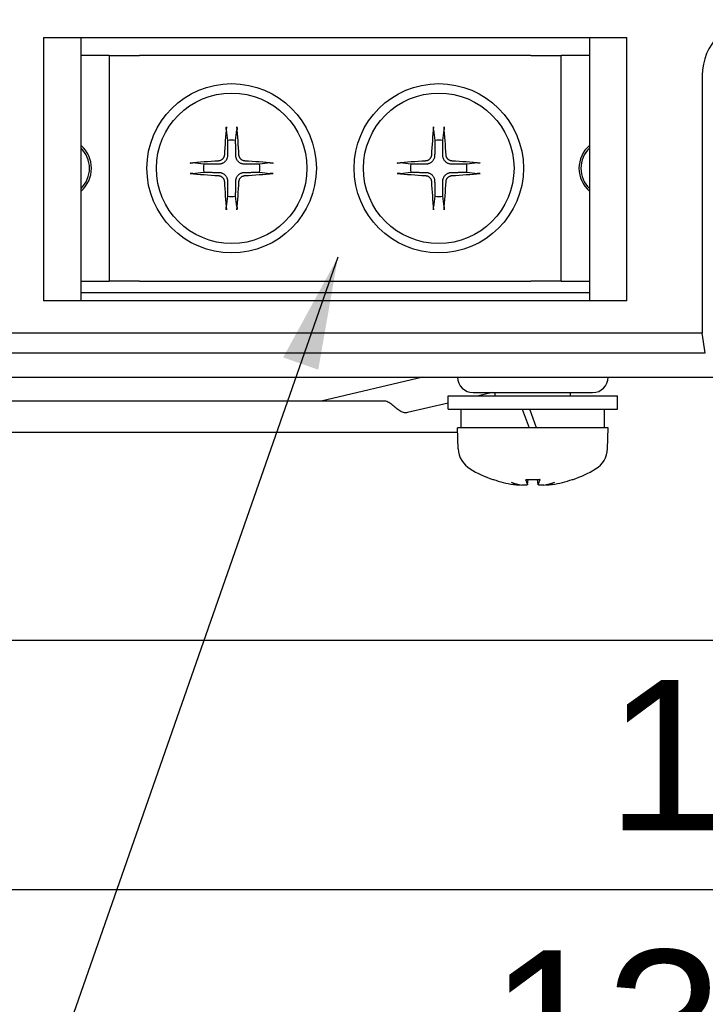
# Model space of a CAD drawing. Extents: x 12847 to 13300, y -1502 to -1025.
# Tile 15 of 42: x 12908 to 12945, y -1334 to -1282. Entities that reach past the tile are written whole.
import ezdxf

# ---------------------------------------------------------------- set-up
doc = ezdxf.new("R2010")
doc.units = 0
doc.layers.get('DEFPOINTS').update_dxf_attribs({"color": 8, "linetype": 'CONTINUOUS'})
doc.layers.add('2', color=2, linetype='CONTINUOUS')
doc.styles.get("Standard").update_dxf_attribs({"font": 'ARIAL.TTF'})
doc.dimstyles.new('ISO-25', dxfattribs={"dimtxt": 8, "dimasz": 8, "dimexe": 1, "dimexo": 1, "dimgap": 3, "dimtad": 1, "dimtxsty": 'STANDARD', "dimcen": 0, "dimclrd": 256, "dimclre": 256, "dimclrt": 2, "dimazin": 3, "dimtfac": 1, "dimtmove": 0, "dimatfit": 3})

# ---------------------------------------------------------------- blocks, each defined once
blk = doc.blocks.new('*D42')
at = {"layer": '2', "color": 7}
for p, q in [((13002.388, -1300.931), (13002.388, -1329.25)), ((12895.388, -1315.895), (12895.388, -1329.25)), ((12903.388, -1328.25), (12994.388, -1328.25))]:
    blk.add_line(p, q, dxfattribs=at)
for points in [[(12903.388, -1326.917), (12903.388, -1329.583), (12895.388, -1328.25)], [(12994.388, -1326.917), (12994.388, -1329.583), (13002.388, -1328.25)]]:
    blk.add_solid(points, dxfattribs=at)
at = {"layer": 'DEFPOINTS', "color": 0}
for p in [(13002.388, -1299.931), (12895.388, -1314.895), (13002.388, -1328.25)]:
    blk.add_point(p, dxfattribs=at)
at = {"layer": '2', "color": 7, "insert": (12948.888, -1321.165), "char_height": 8, "attachment_point": 5}
blk.add_mtext('107', dxfattribs=at)
blk = doc.blocks.new('*D43')
at = {"layer": '2', "color": 7}
for p, q in [((12874.638, -1311.008), (12874.638, -1343.617)), ((13010.638, -1311.008), (13010.638, -1343.617)), ((12882.638, -1342.617), (13002.638, -1342.617))]:
    blk.add_line(p, q, dxfattribs=at)
for points in [[(12882.638, -1341.284), (12882.638, -1343.95), (12874.638, -1342.617)], [(13002.638, -1341.284), (13002.638, -1343.95), (13010.638, -1342.617)]]:
    blk.add_solid(points, dxfattribs=at)
at = {"layer": 'DEFPOINTS', "color": 0}
for p in [(12874.638, -1310.008), (13010.638, -1310.008), (13010.638, -1342.617)]:
    blk.add_point(p, dxfattribs=at)
at = {"layer": '2', "color": 7, "insert": (12942.638, -1335.53), "char_height": 8, "attachment_point": 5}
blk.add_mtext('136', dxfattribs=at)

msp = doc.modelspace()

# ---------------------------------------------------------------- linework, layer by layer
at = {"layer": '2', "color": 7}
for p, q in [((12909.638, -1282.952), (12940.638, -1282.952)), ((12909.638, -1282.952), (12909.638, -1296.952)), ((12911.638, -1296.952), (12911.638, -1282.952)), ((12938.638, -1282.952), (12938.638, -1296.952)), ((12940.638, -1296.952), (12940.638, -1282.952)), ((12913.038, -1283.908), (12911.638, -1283.908)), ((12913.138, -1283.908), (12913.038, -1283.908)), ((12913.138, -1283.908), (12914.738, -1283.908)), ((12913.138, -1283.908), (12913.138, -1295.908)), ((12935.538, -1283.908), (12914.738, -1283.908)), ((12935.538, -1283.908), (12937.138, -1283.908)), ((12937.238, -1283.908), (12937.138, -1283.908)), ((12937.138, -1295.908), (12937.138, -1283.908)), ((12938.638, -1283.908), (12937.238, -1283.908)), ((12944.638, -1284.971), (12944.638, -1298.672)), ((12919.354, -1287.855), (12919.426, -1288.422)), ((12919.849, -1288.422), (12919.921, -1287.855)), ((12930.354, -1287.855), (12930.426, -1288.422)), ((12930.849, -1288.422), (12930.921, -1287.855)), ((12918.151, -1289.696), (12917.584, -1289.625)), ((12921.691, -1289.625), (12921.124, -1289.696)), ((12929.151, -1289.696), (12928.584, -1289.625)), ((12932.691, -1289.625), (12932.124, -1289.696)), ((12917.584, -1290.191), (12918.151, -1290.12)), ((12921.124, -1290.12), (12921.691, -1290.191)), ((12928.584, -1290.191), (12929.151, -1290.12)), ((12932.124, -1290.12), (12932.691, -1290.191)), ((12919.426, -1291.395), (12919.354, -1291.962)), ((12919.921, -1291.962), (12919.849, -1291.395)), ((12930.426, -1291.395), (12930.354, -1291.962)), ((12930.921, -1291.962), (12930.849, -1291.395)), ((12911.638, -1295.908), (12913.038, -1295.908)), ((12913.038, -1295.908), (12913.138, -1295.908)), ((12914.738, -1295.908), (12913.138, -1295.908)), ((12914.738, -1295.908), (12935.538, -1295.908)), ((12937.138, -1295.908), (12935.538, -1295.908)), ((12937.138, -1295.908), (12937.238, -1295.908)), ((12937.238, -1295.908), (12938.638, -1295.908)), ((12940.638, -1296.952), (12909.638, -1296.952)), ((12911.638, -1296.508), (12938.638, -1296.508)), ((12944.638, -1298.672), (12878.418, -1298.672)), ((12944.797, -1299.724), (12944.638, -1298.672)), ((12878.418, -1299.724), (12944.797, -1299.724)), ((12877.134, -1301.008), (12992.141, -1301.008)), ((12929.798, -1301.008), (12924.392, -1302.283)), ((12931.138, -1302.008), (12940.138, -1302.008)), ((12931.138, -1302.708), (12931.138, -1302.008)), ((12932.463, -1301.833), (12938.813, -1301.833)), ((12933.488, -1301.833), (12932.746, -1302.008)), ((12933.638, -1302.008), (12933.638, -1301.833)), ((12937.638, -1302.008), (12937.638, -1301.833)), ((12940.138, -1302.708), (12940.138, -1302.008)), ((12927.725, -1302.283), (12893.55, -1302.283)), ((12931.138, -1302.388), (12928.974, -1302.898)), ((12931.138, -1302.708), (12940.138, -1302.708)), ((12931.838, -1303.708), (12931.838, -1302.708)), ((12935.074, -1302.708), (12935.438, -1303.708)), ((12935.484, -1302.738), (12935.084, -1302.738)), ((12935.838, -1303.708), (12935.474, -1302.708)), ((12939.438, -1303.708), (12939.438, -1302.708)), ((12939.638, -1303.708), (12931.638, -1303.708)), ((12931.676, -1304.821), (12931.638, -1303.708)), ((12939.599, -1304.821), (12939.638, -1303.708)), ((12885.638, -1303.933), (12931.645, -1303.933)), ((12933.56, -1306.458), (12933.566, -1306.458)), ((12934.939, -1306.744), (12934.941, -1306.723)), ((12935.261, -1306.458), (12936.014, -1306.458)), ((12935.361, -1306.725), (12935.385, -1306.458)), ((12935.914, -1306.725), (12935.891, -1306.458)), ((12936.336, -1306.744), (12936.334, -1306.723)), ((12937.709, -1306.458), (12937.716, -1306.458)), ((13005.638, -1315.008), (12900.388, -1315.008))]:
    msp.add_line(p, q, dxfattribs=at)
at = {"layer": '2', "color": 7, "flags": 128}
for points in [[(12919.354, -1287.854), (12919.354, -1287.851), (12919.354, -1287.847), (12919.353, -1287.842), (12919.353, -1287.837), (12919.353, -1287.832), (12919.353, -1287.827), (12919.352, -1287.821), (12919.352, -1287.815), (12919.352, -1287.809), (12919.352, -1287.802), (12919.352, -1287.795), (12919.352, -1287.788), (12919.353, -1287.781), (12919.353, -1287.774), (12919.353, -1287.766), (12919.353, -1287.759), (12919.354, -1287.751), (12919.354, -1287.744), (12919.354, -1287.736), (12919.355, -1287.729), (12919.355, -1287.721), (12919.356, -1287.713), (12919.356, -1287.706), (12919.357, -1287.699)], [(12919.918, -1287.699), (12919.919, -1287.706), (12919.919, -1287.713), (12919.92, -1287.721), (12919.92, -1287.729), (12919.921, -1287.736), (12919.921, -1287.744), (12919.921, -1287.751), (12919.922, -1287.759), (12919.922, -1287.766), (12919.922, -1287.774), (12919.922, -1287.781), (12919.923, -1287.788), (12919.923, -1287.795), (12919.923, -1287.802), (12919.923, -1287.809), (12919.923, -1287.815), (12919.923, -1287.821), (12919.923, -1287.827), (12919.922, -1287.832), (12919.922, -1287.837), (12919.922, -1287.842), (12919.922, -1287.847), (12919.921, -1287.851), (12919.921, -1287.854)], [(12930.354, -1287.854), (12930.354, -1287.851), (12930.354, -1287.847), (12930.353, -1287.842), (12930.353, -1287.837), (12930.353, -1287.832), (12930.353, -1287.827), (12930.352, -1287.821), (12930.352, -1287.815), (12930.352, -1287.809), (12930.352, -1287.802), (12930.352, -1287.795), (12930.352, -1287.788), (12930.353, -1287.781), (12930.353, -1287.774), (12930.353, -1287.766), (12930.353, -1287.759), (12930.354, -1287.751), (12930.354, -1287.744), (12930.354, -1287.736), (12930.355, -1287.729), (12930.355, -1287.721), (12930.356, -1287.713), (12930.356, -1287.706), (12930.357, -1287.699)], [(12930.918, -1287.699), (12930.919, -1287.706), (12930.919, -1287.713), (12930.92, -1287.721), (12930.92, -1287.729), (12930.921, -1287.736), (12930.921, -1287.744), (12930.921, -1287.751), (12930.922, -1287.759), (12930.922, -1287.766), (12930.922, -1287.774), (12930.922, -1287.781), (12930.923, -1287.788), (12930.923, -1287.795), (12930.923, -1287.802), (12930.923, -1287.809), (12930.923, -1287.815), (12930.923, -1287.821), (12930.923, -1287.827), (12930.922, -1287.832), (12930.922, -1287.837), (12930.922, -1287.842), (12930.922, -1287.847), (12930.921, -1287.851), (12930.921, -1287.854)], [(12919.426, -1288.422), (12919.425, -1288.484), (12919.425, -1288.541), (12919.425, -1288.595), (12919.425, -1288.645), (12919.424, -1288.691), (12919.424, -1288.734), (12919.424, -1288.775), (12919.424, -1288.813), (12919.423, -1288.849), (12919.423, -1288.883), (12919.423, -1288.915), (12919.423, -1288.946), (12919.423, -1288.975), (12919.423, -1289.002), (12919.422, -1289.028), (12919.422, -1289.052), (12919.422, -1289.076), (12919.422, -1289.099), (12919.422, -1289.12), (12919.422, -1289.14), (12919.422, -1289.16), (12919.421, -1289.179), (12919.421, -1289.197), (12919.421, -1289.214)], [(12919.854, -1289.214), (12919.854, -1289.197), (12919.854, -1289.179), (12919.854, -1289.16), (12919.853, -1289.14), (12919.853, -1289.12), (12919.853, -1289.099), (12919.853, -1289.076), (12919.853, -1289.052), (12919.853, -1289.028), (12919.853, -1289.002), (12919.852, -1288.975), (12919.852, -1288.946), (12919.852, -1288.915), (12919.852, -1288.883), (12919.852, -1288.849), (12919.851, -1288.813), (12919.851, -1288.775), (12919.851, -1288.734), (12919.851, -1288.691), (12919.851, -1288.645), (12919.85, -1288.595), (12919.85, -1288.541), (12919.85, -1288.484), (12919.849, -1288.422)], [(12930.426, -1288.422), (12930.425, -1288.484), (12930.425, -1288.541), (12930.425, -1288.595), (12930.425, -1288.645), (12930.424, -1288.691), (12930.424, -1288.734), (12930.424, -1288.775), (12930.424, -1288.813), (12930.423, -1288.849), (12930.423, -1288.883), (12930.423, -1288.915), (12930.423, -1288.946), (12930.423, -1288.975), (12930.423, -1289.002), (12930.422, -1289.028), (12930.422, -1289.052), (12930.422, -1289.076), (12930.422, -1289.099), (12930.422, -1289.12), (12930.422, -1289.14), (12930.422, -1289.16), (12930.421, -1289.179), (12930.421, -1289.197), (12930.421, -1289.214)], [(12930.854, -1289.214), (12930.854, -1289.197), (12930.854, -1289.179), (12930.854, -1289.16), (12930.853, -1289.14), (12930.853, -1289.12), (12930.853, -1289.099), (12930.853, -1289.076), (12930.853, -1289.052), (12930.853, -1289.028), (12930.853, -1289.002), (12930.852, -1288.975), (12930.852, -1288.946), (12930.852, -1288.915), (12930.852, -1288.883), (12930.852, -1288.849), (12930.851, -1288.813), (12930.851, -1288.775), (12930.851, -1288.734), (12930.851, -1288.691), (12930.851, -1288.645), (12930.85, -1288.595), (12930.85, -1288.541), (12930.85, -1288.484), (12930.849, -1288.422)], [(12917.428, -1289.628), (12917.435, -1289.627), (12917.443, -1289.627), (12917.45, -1289.626), (12917.458, -1289.626), (12917.466, -1289.625), (12917.473, -1289.625), (12917.48, -1289.624), (12917.488, -1289.624), (12917.496, -1289.624), (12917.503, -1289.624), (12917.511, -1289.623), (12917.518, -1289.623), (12917.524, -1289.623), (12917.531, -1289.623), (12917.538, -1289.623), (12917.544, -1289.623), (12917.551, -1289.623), (12917.556, -1289.623), (12917.562, -1289.623), (12917.567, -1289.624), (12917.571, -1289.624), (12917.576, -1289.624), (12917.58, -1289.625), (12917.584, -1289.625)], [(12918.944, -1289.692), (12918.926, -1289.692), (12918.908, -1289.692), (12918.889, -1289.692), (12918.87, -1289.692), (12918.849, -1289.692), (12918.828, -1289.693), (12918.805, -1289.693), (12918.782, -1289.693), (12918.757, -1289.693), (12918.731, -1289.693), (12918.704, -1289.693), (12918.675, -1289.694), (12918.645, -1289.694), (12918.613, -1289.694), (12918.579, -1289.694), (12918.543, -1289.694), (12918.504, -1289.695), (12918.464, -1289.695), (12918.42, -1289.695), (12918.374, -1289.695), (12918.324, -1289.696), (12918.271, -1289.696), (12918.213, -1289.696), (12918.151, -1289.696)], [(12919.25, -1289.206), (12919.248, -1289.225), (12919.245, -1289.245), (12919.241, -1289.264), (12919.235, -1289.284), (12919.229, -1289.303), (12919.221, -1289.323), (12919.212, -1289.341), (12919.202, -1289.359), (12919.19, -1289.376), (12919.178, -1289.393), (12919.165, -1289.408), (12919.152, -1289.423), (12919.138, -1289.436), (12919.122, -1289.449), (12919.106, -1289.461), (12919.089, -1289.472), (12919.072, -1289.482), (12919.053, -1289.491), (12919.034, -1289.499), (12919.015, -1289.506), (12918.995, -1289.511), (12918.975, -1289.515), (12918.955, -1289.518), (12918.935, -1289.52)], [(12919.421, -1289.214), (12919.42, -1289.245), (12919.417, -1289.275), (12919.412, -1289.305), (12919.406, -1289.333), (12919.398, -1289.362), (12919.387, -1289.391), (12919.375, -1289.42), (12919.36, -1289.449), (12919.343, -1289.477), (12919.324, -1289.504), (12919.303, -1289.529), (12919.282, -1289.552), (12919.258, -1289.574), (12919.233, -1289.595), (12919.206, -1289.614), (12919.178, -1289.631), (12919.149, -1289.645), (12919.12, -1289.658), (12919.091, -1289.668), (12919.063, -1289.676), (12919.034, -1289.683), (12919.004, -1289.688), (12918.974, -1289.691), (12918.944, -1289.692)], [(12920.331, -1289.692), (12920.301, -1289.691), (12920.271, -1289.688), (12920.241, -1289.683), (12920.212, -1289.676), (12920.184, -1289.668), (12920.155, -1289.658), (12920.126, -1289.645), (12920.097, -1289.631), (12920.069, -1289.614), (12920.042, -1289.595), (12920.017, -1289.574), (12919.994, -1289.552), (12919.972, -1289.529), (12919.951, -1289.504), (12919.932, -1289.477), (12919.915, -1289.449), (12919.9, -1289.42), (12919.888, -1289.391), (12919.878, -1289.362), (12919.869, -1289.333), (12919.863, -1289.305), (12919.858, -1289.275), (12919.855, -1289.245), (12919.854, -1289.214)], [(12920.34, -1289.52), (12920.321, -1289.518), (12920.301, -1289.516), (12920.281, -1289.511), (12920.262, -1289.506), (12920.242, -1289.499), (12920.223, -1289.492), (12920.205, -1289.483), (12920.187, -1289.472), (12920.17, -1289.461), (12920.153, -1289.449), (12920.138, -1289.436), (12920.123, -1289.422), (12920.11, -1289.408), (12920.097, -1289.393), (12920.085, -1289.377), (12920.074, -1289.36), (12920.064, -1289.342), (12920.055, -1289.324), (12920.047, -1289.305), (12920.04, -1289.285), (12920.035, -1289.266), (12920.03, -1289.246), (12920.027, -1289.226), (12920.026, -1289.206)], [(12921.124, -1289.696), (12921.062, -1289.696), (12921.004, -1289.696), (12920.951, -1289.696), (12920.901, -1289.695), (12920.855, -1289.695), (12920.811, -1289.695), (12920.771, -1289.695), (12920.732, -1289.694), (12920.696, -1289.694), (12920.662, -1289.694), (12920.63, -1289.694), (12920.6, -1289.694), (12920.571, -1289.693), (12920.544, -1289.693), (12920.518, -1289.693), (12920.493, -1289.693), (12920.47, -1289.693), (12920.447, -1289.693), (12920.426, -1289.692), (12920.405, -1289.692), (12920.386, -1289.692), (12920.367, -1289.692), (12920.349, -1289.692), (12920.331, -1289.692)], [(12921.691, -1289.625), (12921.695, -1289.625), (12921.699, -1289.624), (12921.704, -1289.624), (12921.708, -1289.624), (12921.713, -1289.623), (12921.719, -1289.623), (12921.724, -1289.623), (12921.731, -1289.623), (12921.737, -1289.623), (12921.744, -1289.623), (12921.751, -1289.623), (12921.757, -1289.623), (12921.764, -1289.623), (12921.772, -1289.624), (12921.78, -1289.624), (12921.787, -1289.624), (12921.795, -1289.624), (12921.802, -1289.625), (12921.81, -1289.625), (12921.817, -1289.626), (12921.825, -1289.626), (12921.832, -1289.627), (12921.84, -1289.627), (12921.847, -1289.628)], [(12928.428, -1289.628), (12928.435, -1289.627), (12928.443, -1289.627), (12928.45, -1289.626), (12928.458, -1289.626), (12928.466, -1289.625), (12928.473, -1289.625), (12928.48, -1289.624), (12928.488, -1289.624), (12928.496, -1289.624), (12928.503, -1289.624), (12928.511, -1289.623), (12928.518, -1289.623), (12928.524, -1289.623), (12928.531, -1289.623), (12928.538, -1289.623), (12928.544, -1289.623), (12928.551, -1289.623), (12928.556, -1289.623), (12928.562, -1289.623), (12928.567, -1289.624), (12928.571, -1289.624), (12928.576, -1289.624), (12928.58, -1289.625), (12928.584, -1289.625)], [(12929.944, -1289.692), (12929.926, -1289.692), (12929.908, -1289.692), (12929.889, -1289.692), (12929.87, -1289.692), (12929.849, -1289.692), (12929.828, -1289.693), (12929.805, -1289.693), (12929.782, -1289.693), (12929.757, -1289.693), (12929.731, -1289.693), (12929.704, -1289.693), (12929.675, -1289.694), (12929.645, -1289.694), (12929.613, -1289.694), (12929.579, -1289.694), (12929.543, -1289.694), (12929.504, -1289.695), (12929.464, -1289.695), (12929.42, -1289.695), (12929.374, -1289.695), (12929.324, -1289.696), (12929.271, -1289.696), (12929.213, -1289.696), (12929.151, -1289.696)], [(12930.25, -1289.206), (12930.248, -1289.225), (12930.245, -1289.245), (12930.241, -1289.264), (12930.235, -1289.284), (12930.229, -1289.303), (12930.221, -1289.323), (12930.212, -1289.341), (12930.202, -1289.359), (12930.19, -1289.376), (12930.178, -1289.393), (12930.165, -1289.408), (12930.152, -1289.423), (12930.138, -1289.436), (12930.122, -1289.449), (12930.106, -1289.461), (12930.089, -1289.472), (12930.072, -1289.482), (12930.053, -1289.491), (12930.034, -1289.499), (12930.015, -1289.506), (12929.995, -1289.511), (12929.975, -1289.515), (12929.955, -1289.518), (12929.935, -1289.52)], [(12930.421, -1289.214), (12930.42, -1289.245), (12930.417, -1289.275), (12930.412, -1289.305), (12930.406, -1289.333), (12930.398, -1289.362), (12930.387, -1289.391), (12930.375, -1289.42), (12930.36, -1289.449), (12930.343, -1289.477), (12930.324, -1289.504), (12930.303, -1289.529), (12930.282, -1289.552), (12930.258, -1289.574), (12930.233, -1289.595), (12930.206, -1289.614), (12930.178, -1289.631), (12930.149, -1289.645), (12930.12, -1289.658), (12930.091, -1289.668), (12930.063, -1289.676), (12930.034, -1289.683), (12930.004, -1289.688), (12929.974, -1289.691), (12929.944, -1289.692)], [(12931.331, -1289.692), (12931.301, -1289.691), (12931.271, -1289.688), (12931.241, -1289.683), (12931.212, -1289.676), (12931.184, -1289.668), (12931.155, -1289.658), (12931.126, -1289.645), (12931.097, -1289.631), (12931.069, -1289.614), (12931.042, -1289.595), (12931.017, -1289.574), (12930.994, -1289.552), (12930.972, -1289.529), (12930.951, -1289.504), (12930.932, -1289.477), (12930.915, -1289.449), (12930.9, -1289.42), (12930.888, -1289.391), (12930.878, -1289.362), (12930.869, -1289.333), (12930.863, -1289.305), (12930.858, -1289.275), (12930.855, -1289.245), (12930.854, -1289.214)], [(12931.34, -1289.52), (12931.321, -1289.518), (12931.301, -1289.516), (12931.281, -1289.511), (12931.262, -1289.506), (12931.242, -1289.499), (12931.223, -1289.492), (12931.205, -1289.483), (12931.187, -1289.472), (12931.17, -1289.461), (12931.153, -1289.449), (12931.138, -1289.436), (12931.123, -1289.422), (12931.11, -1289.408), (12931.097, -1289.393), (12931.085, -1289.377), (12931.074, -1289.36), (12931.064, -1289.342), (12931.055, -1289.324), (12931.047, -1289.305), (12931.04, -1289.285), (12931.035, -1289.266), (12931.03, -1289.246), (12931.027, -1289.226), (12931.026, -1289.206)], [(12932.124, -1289.696), (12932.062, -1289.696), (12932.004, -1289.696), (12931.951, -1289.696), (12931.901, -1289.695), (12931.855, -1289.695), (12931.811, -1289.695), (12931.771, -1289.695), (12931.732, -1289.694), (12931.696, -1289.694), (12931.662, -1289.694), (12931.63, -1289.694), (12931.6, -1289.694), (12931.571, -1289.693), (12931.544, -1289.693), (12931.518, -1289.693), (12931.493, -1289.693), (12931.47, -1289.693), (12931.447, -1289.693), (12931.426, -1289.692), (12931.405, -1289.692), (12931.386, -1289.692), (12931.367, -1289.692), (12931.349, -1289.692), (12931.331, -1289.692)], [(12932.691, -1289.625), (12932.695, -1289.625), (12932.699, -1289.624), (12932.704, -1289.624), (12932.708, -1289.624), (12932.713, -1289.623), (12932.719, -1289.623), (12932.724, -1289.623), (12932.731, -1289.623), (12932.737, -1289.623), (12932.744, -1289.623), (12932.751, -1289.623), (12932.757, -1289.623), (12932.764, -1289.623), (12932.772, -1289.624), (12932.78, -1289.624), (12932.787, -1289.624), (12932.795, -1289.624), (12932.802, -1289.625), (12932.81, -1289.625), (12932.817, -1289.626), (12932.825, -1289.626), (12932.832, -1289.627), (12932.84, -1289.627), (12932.847, -1289.628)], [(12917.584, -1290.191), (12917.58, -1290.192), (12917.576, -1290.192), (12917.571, -1290.193), (12917.567, -1290.193), (12917.562, -1290.193), (12917.556, -1290.193), (12917.551, -1290.193), (12917.544, -1290.193), (12917.538, -1290.193), (12917.531, -1290.193), (12917.524, -1290.193), (12917.518, -1290.193), (12917.511, -1290.193), (12917.503, -1290.193), (12917.496, -1290.193), (12917.488, -1290.192), (12917.48, -1290.192), (12917.473, -1290.192), (12917.466, -1290.191), (12917.458, -1290.191), (12917.45, -1290.19), (12917.443, -1290.19), (12917.435, -1290.189), (12917.428, -1290.189)], [(12918.151, -1290.12), (12918.213, -1290.12), (12918.271, -1290.121), (12918.324, -1290.121), (12918.374, -1290.121), (12918.42, -1290.121), (12918.464, -1290.122), (12918.504, -1290.122), (12918.543, -1290.122), (12918.579, -1290.122), (12918.613, -1290.123), (12918.645, -1290.123), (12918.675, -1290.123), (12918.704, -1290.123), (12918.731, -1290.123), (12918.757, -1290.123), (12918.782, -1290.124), (12918.805, -1290.124), (12918.828, -1290.124), (12918.849, -1290.124), (12918.87, -1290.124), (12918.889, -1290.124), (12918.908, -1290.124), (12918.926, -1290.124), (12918.944, -1290.125)], [(12918.944, -1290.125), (12918.974, -1290.126), (12919.004, -1290.129), (12919.034, -1290.134), (12919.063, -1290.14), (12919.091, -1290.148), (12919.12, -1290.159), (12919.149, -1290.171), (12919.178, -1290.186), (12919.206, -1290.203), (12919.233, -1290.222), (12919.258, -1290.242), (12919.282, -1290.264), (12919.303, -1290.288), (12919.324, -1290.313), (12919.343, -1290.34), (12919.36, -1290.368), (12919.375, -1290.397), (12919.387, -1290.426), (12919.398, -1290.455), (12919.406, -1290.483), (12919.412, -1290.512), (12919.417, -1290.542), (12919.42, -1290.572), (12919.421, -1290.602)], [(12919.854, -1290.602), (12919.855, -1290.572), (12919.858, -1290.542), (12919.863, -1290.512), (12919.869, -1290.483), (12919.878, -1290.455), (12919.888, -1290.426), (12919.9, -1290.397), (12919.915, -1290.368), (12919.932, -1290.34), (12919.951, -1290.313), (12919.972, -1290.288), (12919.994, -1290.264), (12920.017, -1290.242), (12920.042, -1290.222), (12920.069, -1290.203), (12920.097, -1290.186), (12920.126, -1290.171), (12920.155, -1290.159), (12920.184, -1290.148), (12920.212, -1290.14), (12920.241, -1290.134), (12920.271, -1290.129), (12920.301, -1290.126), (12920.331, -1290.125)], [(12920.331, -1290.125), (12920.349, -1290.124), (12920.367, -1290.124), (12920.386, -1290.124), (12920.405, -1290.124), (12920.426, -1290.124), (12920.447, -1290.124), (12920.47, -1290.124), (12920.493, -1290.124), (12920.518, -1290.123), (12920.544, -1290.123), (12920.571, -1290.123), (12920.6, -1290.123), (12920.63, -1290.123), (12920.662, -1290.123), (12920.696, -1290.122), (12920.732, -1290.122), (12920.771, -1290.122), (12920.811, -1290.122), (12920.855, -1290.121), (12920.901, -1290.121), (12920.951, -1290.121), (12921.004, -1290.121), (12921.062, -1290.12), (12921.124, -1290.12)], [(12921.847, -1290.189), (12921.84, -1290.189), (12921.832, -1290.19), (12921.825, -1290.19), (12921.817, -1290.191), (12921.81, -1290.191), (12921.802, -1290.192), (12921.795, -1290.192), (12921.787, -1290.192), (12921.78, -1290.193), (12921.772, -1290.193), (12921.764, -1290.193), (12921.757, -1290.193), (12921.751, -1290.193), (12921.744, -1290.193), (12921.737, -1290.193), (12921.731, -1290.193), (12921.724, -1290.193), (12921.719, -1290.193), (12921.713, -1290.193), (12921.708, -1290.193), (12921.704, -1290.193), (12921.699, -1290.192), (12921.695, -1290.192), (12921.691, -1290.191)], [(12928.584, -1290.191), (12928.58, -1290.192), (12928.576, -1290.192), (12928.571, -1290.193), (12928.567, -1290.193), (12928.562, -1290.193), (12928.556, -1290.193), (12928.551, -1290.193), (12928.544, -1290.193), (12928.538, -1290.193), (12928.531, -1290.193), (12928.524, -1290.193), (12928.518, -1290.193), (12928.511, -1290.193), (12928.503, -1290.193), (12928.496, -1290.193), (12928.488, -1290.192), (12928.48, -1290.192), (12928.473, -1290.192), (12928.466, -1290.191), (12928.458, -1290.191), (12928.45, -1290.19), (12928.443, -1290.19), (12928.435, -1290.189), (12928.428, -1290.189)], [(12929.151, -1290.12), (12929.213, -1290.12), (12929.271, -1290.121), (12929.324, -1290.121), (12929.374, -1290.121), (12929.42, -1290.121), (12929.464, -1290.122), (12929.504, -1290.122), (12929.543, -1290.122), (12929.579, -1290.122), (12929.613, -1290.123), (12929.645, -1290.123), (12929.675, -1290.123), (12929.704, -1290.123), (12929.731, -1290.123), (12929.757, -1290.123), (12929.782, -1290.124), (12929.805, -1290.124), (12929.828, -1290.124), (12929.849, -1290.124), (12929.87, -1290.124), (12929.889, -1290.124), (12929.908, -1290.124), (12929.926, -1290.124), (12929.944, -1290.125)], [(12929.944, -1290.125), (12929.974, -1290.126), (12930.004, -1290.129), (12930.034, -1290.134), (12930.063, -1290.14), (12930.091, -1290.148), (12930.12, -1290.159), (12930.149, -1290.171), (12930.178, -1290.186), (12930.206, -1290.203), (12930.233, -1290.222), (12930.258, -1290.242), (12930.282, -1290.264), (12930.303, -1290.288), (12930.324, -1290.313), (12930.343, -1290.34), (12930.36, -1290.368), (12930.375, -1290.397), (12930.387, -1290.426), (12930.398, -1290.455), (12930.406, -1290.483), (12930.412, -1290.512), (12930.417, -1290.542), (12930.42, -1290.572), (12930.421, -1290.602)], [(12930.854, -1290.602), (12930.855, -1290.572), (12930.858, -1290.542), (12930.863, -1290.512), (12930.869, -1290.483), (12930.878, -1290.455), (12930.888, -1290.426), (12930.9, -1290.397), (12930.915, -1290.368), (12930.932, -1290.34), (12930.951, -1290.313), (12930.972, -1290.288), (12930.994, -1290.264), (12931.017, -1290.242), (12931.042, -1290.222), (12931.069, -1290.203), (12931.097, -1290.186), (12931.126, -1290.171), (12931.155, -1290.159), (12931.184, -1290.148), (12931.212, -1290.14), (12931.241, -1290.134), (12931.271, -1290.129), (12931.301, -1290.126), (12931.331, -1290.125)], [(12931.331, -1290.125), (12931.349, -1290.124), (12931.367, -1290.124), (12931.386, -1290.124), (12931.405, -1290.124), (12931.426, -1290.124), (12931.447, -1290.124), (12931.47, -1290.124), (12931.493, -1290.124), (12931.518, -1290.123), (12931.544, -1290.123), (12931.571, -1290.123), (12931.6, -1290.123), (12931.63, -1290.123), (12931.662, -1290.123), (12931.696, -1290.122), (12931.732, -1290.122), (12931.771, -1290.122), (12931.811, -1290.122), (12931.855, -1290.121), (12931.901, -1290.121), (12931.951, -1290.121), (12932.004, -1290.121), (12932.062, -1290.12), (12932.124, -1290.12)], [(12932.847, -1290.189), (12932.84, -1290.189), (12932.832, -1290.19), (12932.825, -1290.19), (12932.817, -1290.191), (12932.81, -1290.191), (12932.802, -1290.192), (12932.795, -1290.192), (12932.787, -1290.192), (12932.78, -1290.193), (12932.772, -1290.193), (12932.764, -1290.193), (12932.757, -1290.193), (12932.751, -1290.193), (12932.744, -1290.193), (12932.737, -1290.193), (12932.731, -1290.193), (12932.724, -1290.193), (12932.719, -1290.193), (12932.713, -1290.193), (12932.708, -1290.193), (12932.704, -1290.193), (12932.699, -1290.192), (12932.695, -1290.192), (12932.691, -1290.191)], [(12918.935, -1290.296), (12918.954, -1290.298), (12918.974, -1290.301), (12918.994, -1290.305), (12919.013, -1290.311), (12919.033, -1290.317), (12919.052, -1290.325), (12919.07, -1290.334), (12919.088, -1290.344), (12919.106, -1290.355), (12919.122, -1290.367), (12919.137, -1290.38), (12919.152, -1290.394), (12919.165, -1290.408), (12919.178, -1290.423), (12919.19, -1290.439), (12919.201, -1290.456), (12919.211, -1290.474), (12919.22, -1290.493), (12919.228, -1290.512), (12919.235, -1290.531), (12919.24, -1290.551), (12919.245, -1290.571), (12919.248, -1290.591), (12919.25, -1290.611)], [(12919.421, -1290.602), (12919.421, -1290.619), (12919.421, -1290.638), (12919.422, -1290.656), (12919.422, -1290.676), (12919.422, -1290.697), (12919.422, -1290.718), (12919.422, -1290.74), (12919.422, -1290.764), (12919.422, -1290.789), (12919.423, -1290.815), (12919.423, -1290.842), (12919.423, -1290.871), (12919.423, -1290.901), (12919.423, -1290.933), (12919.423, -1290.967), (12919.424, -1291.003), (12919.424, -1291.041), (12919.424, -1291.082), (12919.424, -1291.125), (12919.425, -1291.172), (12919.425, -1291.222), (12919.425, -1291.275), (12919.425, -1291.333), (12919.426, -1291.395)], [(12919.849, -1291.395), (12919.85, -1291.333), (12919.85, -1291.275), (12919.85, -1291.222), (12919.851, -1291.172), (12919.851, -1291.125), (12919.851, -1291.082), (12919.851, -1291.041), (12919.851, -1291.003), (12919.852, -1290.967), (12919.852, -1290.933), (12919.852, -1290.901), (12919.852, -1290.871), (12919.852, -1290.842), (12919.853, -1290.815), (12919.853, -1290.789), (12919.853, -1290.764), (12919.853, -1290.74), (12919.853, -1290.718), (12919.853, -1290.697), (12919.853, -1290.676), (12919.854, -1290.656), (12919.854, -1290.638), (12919.854, -1290.619), (12919.854, -1290.602)], [(12920.026, -1290.611), (12920.027, -1290.591), (12920.03, -1290.572), (12920.034, -1290.552), (12920.04, -1290.532), (12920.046, -1290.513), (12920.054, -1290.494), (12920.063, -1290.475), (12920.073, -1290.457), (12920.085, -1290.44), (12920.097, -1290.424), (12920.11, -1290.408), (12920.123, -1290.394), (12920.138, -1290.38), (12920.153, -1290.368), (12920.169, -1290.356), (12920.186, -1290.345), (12920.203, -1290.335), (12920.222, -1290.326), (12920.241, -1290.318), (12920.26, -1290.311), (12920.28, -1290.305), (12920.3, -1290.301), (12920.32, -1290.298), (12920.34, -1290.296)], [(12929.935, -1290.296), (12929.954, -1290.298), (12929.974, -1290.301), (12929.994, -1290.305), (12930.013, -1290.311), (12930.033, -1290.317), (12930.052, -1290.325), (12930.07, -1290.334), (12930.088, -1290.344), (12930.106, -1290.355), (12930.122, -1290.367), (12930.137, -1290.38), (12930.152, -1290.394), (12930.165, -1290.408), (12930.178, -1290.423), (12930.19, -1290.439), (12930.201, -1290.456), (12930.211, -1290.474), (12930.22, -1290.493), (12930.228, -1290.512), (12930.235, -1290.531), (12930.24, -1290.551), (12930.245, -1290.571), (12930.248, -1290.591), (12930.25, -1290.611)], [(12930.421, -1290.602), (12930.421, -1290.619), (12930.421, -1290.638), (12930.422, -1290.656), (12930.422, -1290.676), (12930.422, -1290.697), (12930.422, -1290.718), (12930.422, -1290.74), (12930.422, -1290.764), (12930.422, -1290.789), (12930.423, -1290.815), (12930.423, -1290.842), (12930.423, -1290.871), (12930.423, -1290.901), (12930.423, -1290.933), (12930.423, -1290.967), (12930.424, -1291.003), (12930.424, -1291.041), (12930.424, -1291.082), (12930.424, -1291.125), (12930.425, -1291.172), (12930.425, -1291.222), (12930.425, -1291.275), (12930.425, -1291.333), (12930.426, -1291.395)], [(12930.849, -1291.395), (12930.85, -1291.333), (12930.85, -1291.275), (12930.85, -1291.222), (12930.851, -1291.172), (12930.851, -1291.125), (12930.851, -1291.082), (12930.851, -1291.041), (12930.851, -1291.003), (12930.852, -1290.967), (12930.852, -1290.933), (12930.852, -1290.901), (12930.852, -1290.871), (12930.852, -1290.842), (12930.853, -1290.815), (12930.853, -1290.789), (12930.853, -1290.764), (12930.853, -1290.74), (12930.853, -1290.718), (12930.853, -1290.697), (12930.853, -1290.676), (12930.854, -1290.656), (12930.854, -1290.638), (12930.854, -1290.619), (12930.854, -1290.602)], [(12931.026, -1290.611), (12931.027, -1290.591), (12931.03, -1290.572), (12931.034, -1290.552), (12931.04, -1290.532), (12931.046, -1290.513), (12931.054, -1290.494), (12931.063, -1290.475), (12931.073, -1290.457), (12931.085, -1290.44), (12931.097, -1290.424), (12931.11, -1290.408), (12931.123, -1290.394), (12931.138, -1290.38), (12931.153, -1290.368), (12931.169, -1290.356), (12931.186, -1290.345), (12931.203, -1290.335), (12931.222, -1290.326), (12931.241, -1290.318), (12931.26, -1290.311), (12931.28, -1290.305), (12931.3, -1290.301), (12931.32, -1290.298), (12931.34, -1290.296)], [(12919.357, -1292.118), (12919.356, -1292.111), (12919.356, -1292.103), (12919.355, -1292.095), (12919.355, -1292.088), (12919.354, -1292.08), (12919.354, -1292.073), (12919.354, -1292.066), (12919.353, -1292.058), (12919.353, -1292.05), (12919.353, -1292.043), (12919.353, -1292.035), (12919.352, -1292.028), (12919.352, -1292.021), (12919.352, -1292.015), (12919.352, -1292.008), (12919.352, -1292.001), (12919.352, -1291.995), (12919.353, -1291.989), (12919.353, -1291.984), (12919.353, -1291.979), (12919.353, -1291.974), (12919.354, -1291.97), (12919.354, -1291.966), (12919.354, -1291.962)], [(12919.921, -1291.962), (12919.921, -1291.966), (12919.922, -1291.97), (12919.922, -1291.974), (12919.922, -1291.979), (12919.922, -1291.984), (12919.923, -1291.989), (12919.923, -1291.995), (12919.923, -1292.001), (12919.923, -1292.008), (12919.923, -1292.015), (12919.923, -1292.021), (12919.923, -1292.028), (12919.922, -1292.035), (12919.922, -1292.043), (12919.922, -1292.05), (12919.922, -1292.058), (12919.921, -1292.066), (12919.921, -1292.073), (12919.921, -1292.08), (12919.92, -1292.088), (12919.92, -1292.095), (12919.919, -1292.103), (12919.919, -1292.111), (12919.918, -1292.118)], [(12930.357, -1292.118), (12930.356, -1292.111), (12930.356, -1292.103), (12930.355, -1292.095), (12930.355, -1292.088), (12930.354, -1292.08), (12930.354, -1292.073), (12930.354, -1292.066), (12930.353, -1292.058), (12930.353, -1292.05), (12930.353, -1292.043), (12930.353, -1292.035), (12930.352, -1292.028), (12930.352, -1292.021), (12930.352, -1292.015), (12930.352, -1292.008), (12930.352, -1292.001), (12930.352, -1291.995), (12930.353, -1291.989), (12930.353, -1291.984), (12930.353, -1291.979), (12930.353, -1291.974), (12930.354, -1291.97), (12930.354, -1291.966), (12930.354, -1291.962)], [(12930.921, -1291.962), (12930.921, -1291.966), (12930.922, -1291.97), (12930.922, -1291.974), (12930.922, -1291.979), (12930.922, -1291.984), (12930.923, -1291.989), (12930.923, -1291.995), (12930.923, -1292.001), (12930.923, -1292.008), (12930.923, -1292.015), (12930.923, -1292.021), (12930.923, -1292.028), (12930.922, -1292.035), (12930.922, -1292.043), (12930.922, -1292.05), (12930.922, -1292.058), (12930.921, -1292.066), (12930.921, -1292.073), (12930.921, -1292.08), (12930.92, -1292.088), (12930.92, -1292.095), (12930.919, -1292.103), (12930.919, -1292.111), (12930.918, -1292.118)], [(12928.974, -1302.898), (12928.925, -1302.906), (12928.876, -1302.909), (12928.825, -1302.905), (12928.773, -1302.895), (12928.721, -1302.88), (12928.668, -1302.859), (12928.616, -1302.834), (12928.564, -1302.803), (12928.511, -1302.768), (12928.458, -1302.729), (12928.405, -1302.687), (12928.353, -1302.644), (12928.3, -1302.599), (12928.248, -1302.553), (12928.195, -1302.509), (12928.143, -1302.467), (12928.092, -1302.428), (12928.04, -1302.392), (12927.988, -1302.36), (12927.936, -1302.334), (12927.883, -1302.312), (12927.831, -1302.296), (12927.777, -1302.286), (12927.725, -1302.283)], [(12935.261, -1306.458), (12935.261, -1306.458), (12935.261, -1306.458), (12935.261, -1306.458), (12935.26, -1306.457), (12935.26, -1306.457), (12935.26, -1306.457), (12935.26, -1306.457), (12935.259, -1306.457), (12935.259, -1306.456), (12935.259, -1306.456), (12935.259, -1306.456), (12935.258, -1306.455), (12935.258, -1306.455), (12935.258, -1306.454), (12935.258, -1306.454), (12935.257, -1306.453), (12935.257, -1306.453), (12935.257, -1306.452), (12935.257, -1306.452), (12935.256, -1306.451), (12935.256, -1306.451), (12935.256, -1306.45), (12935.256, -1306.449), (12935.256, -1306.448)], [(12936.019, -1306.448), (12936.019, -1306.449), (12936.019, -1306.45), (12936.019, -1306.451), (12936.019, -1306.451), (12936.018, -1306.452), (12936.018, -1306.452), (12936.018, -1306.453), (12936.018, -1306.453), (12936.018, -1306.454), (12936.017, -1306.454), (12936.017, -1306.455), (12936.017, -1306.455), (12936.017, -1306.456), (12936.016, -1306.456), (12936.016, -1306.456), (12936.016, -1306.457), (12936.016, -1306.457), (12936.015, -1306.457), (12936.015, -1306.457), (12936.015, -1306.457), (12936.015, -1306.458), (12936.014, -1306.458), (12936.014, -1306.458), (12936.014, -1306.458)], [(12934.939, -1306.744), (12934.939, -1306.746), (12934.937, -1306.747), (12934.933, -1306.749), (12934.928, -1306.75), (12934.922, -1306.751), (12934.913, -1306.751), (12934.904, -1306.752), (12934.893, -1306.752), (12934.881, -1306.751), (12934.867, -1306.751), (12934.853, -1306.75), (12934.838, -1306.749), (12934.822, -1306.748), (12934.805, -1306.746), (12934.786, -1306.744), (12934.767, -1306.742), (12934.747, -1306.74), (12934.726, -1306.737), (12934.705, -1306.735), (12934.684, -1306.732), (12934.663, -1306.729), (12934.642, -1306.726), (12934.621, -1306.722), (12934.6, -1306.719)], [(12935.36, -1306.719), (12935.361, -1306.722), (12935.361, -1306.726), (12935.36, -1306.729), (12935.357, -1306.732), (12935.352, -1306.735), (12935.346, -1306.738), (12935.339, -1306.74), (12935.33, -1306.742), (12935.32, -1306.744), (12935.308, -1306.746), (12935.296, -1306.748), (12935.282, -1306.749), (12935.267, -1306.75), (12935.251, -1306.751), (12935.234, -1306.751), (12935.216, -1306.752), (12935.197, -1306.752), (12935.177, -1306.751), (12935.156, -1306.751), (12935.136, -1306.75), (12935.115, -1306.749), (12935.094, -1306.747), (12935.073, -1306.746), (12935.052, -1306.744)], [(12936.223, -1306.744), (12936.202, -1306.746), (12936.181, -1306.747), (12936.16, -1306.749), (12936.139, -1306.75), (12936.118, -1306.751), (12936.097, -1306.751), (12936.077, -1306.752), (12936.058, -1306.752), (12936.04, -1306.751), (12936.023, -1306.751), (12936.008, -1306.75), (12935.993, -1306.749), (12935.979, -1306.748), (12935.967, -1306.746), (12935.955, -1306.744), (12935.945, -1306.742), (12935.936, -1306.74), (12935.928, -1306.737), (12935.923, -1306.735), (12935.918, -1306.732), (12935.915, -1306.729), (12935.914, -1306.726), (12935.914, -1306.722), (12935.916, -1306.719)], [(12936.675, -1306.719), (12936.654, -1306.722), (12936.633, -1306.726), (12936.612, -1306.729), (12936.59, -1306.732), (12936.569, -1306.735), (12936.548, -1306.738), (12936.527, -1306.74), (12936.507, -1306.742), (12936.488, -1306.744), (12936.47, -1306.746), (12936.453, -1306.748), (12936.437, -1306.749), (12936.422, -1306.75), (12936.407, -1306.751), (12936.394, -1306.751), (12936.382, -1306.752), (12936.371, -1306.752), (12936.361, -1306.751), (12936.353, -1306.751), (12936.347, -1306.75), (12936.342, -1306.749), (12936.338, -1306.747), (12936.336, -1306.746), (12936.336, -1306.744)]]:
    msp.add_lwpolyline(points, dxfattribs=at)
at = {"layer": '2', "color": 7}
for centre, radius in [((12919.638, -1289.908), 4.5), ((12930.638, -1289.908), 4.5), ((12919.638, -1289.908), 4), ((12930.638, -1289.908), 4)]:
    msp.add_circle(centre, radius, dxfattribs=at)
for centre, radius, start, end in [((12919.638, -1289.908), 1.501, 81.8897, 98.1103), ((12930.638, -1289.908), 1.501, 81.8897, 98.1103), ((12910.588, -1289.908), 1.6, 311.0145, 48.9855), ((12910.588, -1289.908), 1.5, 314.427, 45.573), ((12939.688, -1289.908), 1.6, 131.0145, 228.9855), ((12939.688, -1289.908), 1.5, 134.427, 225.573), ((12919.638, -1289.908), 1.501, 171.8897, 188.1103), ((12919.638, -1289.908), 1.501, 351.8897, 8.1103), ((12930.638, -1289.908), 1.501, 171.8897, 188.1103), ((12930.638, -1289.908), 1.501, 351.8897, 8.1103), ((12919.638, -1289.908), 1.501, 261.8897, 278.1103), ((12930.638, -1289.908), 1.501, 261.8897, 278.1103), ((12932.463, -1301.008), 0.825, 180, 270), ((12938.813, -1301.008), 0.825, 270, 0), ((12932.976, -1304.775), 1.3, 182, 239.2087), ((12938.3, -1304.775), 1.3, 300.7913, 358), ((12935.638, -1300.308), 6.5, 239.2087, 250.8488), ((12935.638, -1300.308), 6.5, 289.1512, 300.7913), ((12933.56, -1306.292), 0.166, 250.8488, 270), ((12937.716, -1306.292), 0.166, 270, 289.1512)]:
    msp.add_arc(centre, radius, start, end, dxfattribs=at)
for centre, major_axis, ratio, start_param, end_param in [((12947.676, -1285.046), (-2.175, 2.175), 0.975343, 5.510269, 7.056102), ((12919.777, -1289.915), (-0.333, -6.49), 0.087156, 4.368276, 4.60726), ((12919.498, -1289.915), (-0.333, 6.49), 0.087156, 4.817518, 5.056502), ((12930.777, -1289.915), (-0.333, -6.49), 0.087156, 4.368276, 4.60726), ((12930.498, -1289.915), (-0.333, 6.49), 0.087156, 4.817518, 5.056502), ((12919.645, -1290.048), (-6.49, -0.333), 0.087156, 4.817518, 5.056502), ((12919.63, -1290.048), (-6.49, 0.333), 0.087156, 4.368276, 4.60726), ((12930.645, -1290.048), (-6.49, -0.333), 0.087156, 4.817518, 5.056502), ((12930.63, -1290.048), (-6.49, 0.333), 0.087156, 4.368276, 4.60726), ((12919.645, -1289.769), (6.49, -0.333), 0.087156, 4.368276, 4.60726), ((12919.63, -1289.769), (6.49, 0.333), 0.087156, 4.817518, 5.056502), ((12930.645, -1289.769), (6.49, -0.333), 0.087156, 4.368276, 4.60726), ((12930.63, -1289.769), (6.49, 0.333), 0.087156, 4.817518, 5.056502), ((12919.777, -1289.901), (0.333, -6.49), 0.087156, 4.817518, 5.056502), ((12919.498, -1289.901), (0.333, 6.49), 0.087156, 4.368276, 4.60726), ((12930.777, -1289.901), (0.333, -6.49), 0.087156, 4.817518, 5.056502), ((12930.498, -1289.901), (0.333, 6.49), 0.087156, 4.368276, 4.60726), ((12935.589, -1300.344), (-3.831, 5.235), 0.989048, 2.180837, 2.35053), ((12936.04, -1300.344), (-0.569, -6.462), 0.119113, 5.959376, 6.129069), ((12935.235, -1300.344), (0.569, -6.462), 0.119113, 0.154116, 0.323809), ((12935.686, -1300.344), (-3.831, -5.235), 0.989048, 0.791063, 0.960756), ((12936.364, -1300.477), (-1.458, -6.259), 0.643637, 6.174452, 6.291603), ((12935.011, -1300.477), (1.674, -6.205), 0.745371, 5.827165, 5.944316), ((12934.73, -1307.361), (-0.19, -1.41), 0.098287, 2.037054, 2.054119), ((12936.264, -1300.477), (-1.674, -6.205), 0.745371, 0.338869, 0.456021), ((12936.545, -1307.361), (-0.19, 1.41), 0.098287, 1.087474, 1.104539), ((12934.912, -1300.477), (1.458, -6.259), 0.643637, 6.274767, 6.391919)]:
    msp.add_ellipse(centre, major_axis=major_axis, ratio=ratio, start_param=start_param, end_param=end_param, dxfattribs=at)

# ---------------------------------------------------------------- dimensions: what is measured, and where the dimension line sits
for base, p1, p2, picture, middle in [((13002.388, -1328.25), (12895.388, -1314.895), (13002.388, -1299.931), '*D42', (12948.888, -1321.165)), ((13010.638, -1342.617), (12874.638, -1310.008), (13010.638, -1310.008), '*D43', (12942.638, -1335.53))]:
    dim = msp.add_linear_dim(base=base, p1=p1, p2=p2, dimstyle='ISO-25', override={"dimclrd": 7, "dimclre": 7, "dimclrt": 7}, dxfattribs=at)
    dim.commit()
    dim.dimension.update_dxf_attribs({"geometry": picture, "text_midpoint": middle})

# ---------------------------------------------------------------- leaders
at = {"layer": '2', "color": 7, "annotation_type": 0, "has_hookline": 1, "hookline_direction": 1, "text_width": 35.163}
msp.add_leader([(12925.286, -1294.624), (12901.815, -1361.796), (12898.815, -1361.796)], dimstyle='ISO-25', override={"dimtxt": 10, "dimasz": 6, "dimgap": 1, "dimtad": 0, "dimclrd": 7}, dxfattribs=at)

doc.saveas('drawing.dxf')
